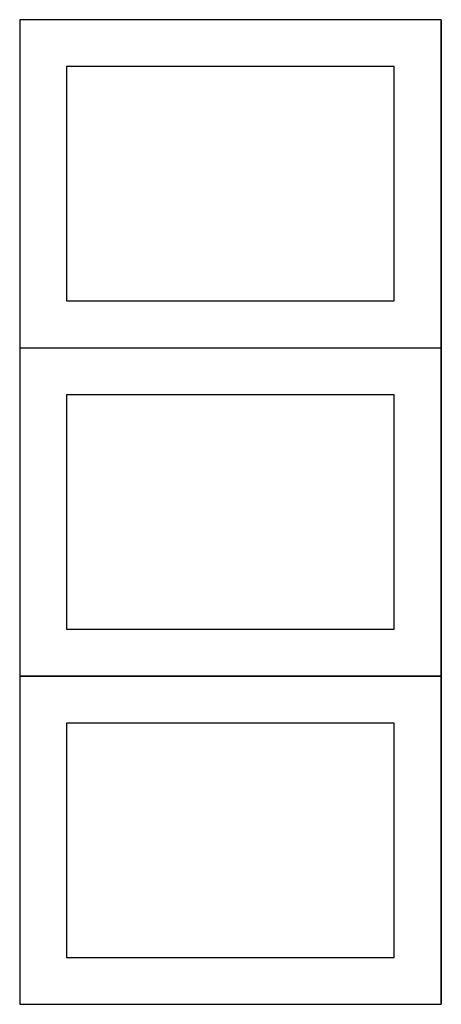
# Model space of a CAD drawing. Header units: millimetres. Extents: x 7 to 1243, y 7 to 2493.
# Tile 6 of 20: x 548 to 818, y 642 to 1273. Entities that reach past the tile are written whole.
import ezdxf

# ---------------------------------------------------------------- set-up
doc = ezdxf.new("R2010")
doc.units = ezdxf.units.MM
doc.layers.add('COMMON', color=5, linetype='CONTINUOUS', true_color=0x0000ff)
doc.layers.add('CUT', color=7, linetype='CONTINUOUS', true_color=0x000000)

msp = doc.modelspace()

# ---------------------------------------------------------------- linework, layer by layer
at = {"layer": 'COMMON'}
for p, q in [((818.34193, 1272.8048), (818.34193, 1062.8048)), ((548.24193, 1062.704799), (818.24193, 1062.704799)), ((818.34193, 1062.604799), (818.34193, 852.604799)), ((548.24193, 852.504798), (818.24193, 852.504798)), ((818.34193, 852.404798), (818.34193, 642.404798))]:
    msp.add_line(p, q, dxfattribs=at)
at = {"layer": 'CUT'}
for p, q in [((818.24193, 1272.8048), (548.24193, 1272.8048)), ((548.24193, 1272.8048), (548.24193, 1062.8048)), ((818.24193, 1062.8048), (818.24193, 1272.8048)), ((788.24193, 1242.8048), (578.24193, 1242.8048)), ((578.24193, 1242.8048), (578.24193, 1092.8048)), ((788.24193, 1092.8048), (788.24193, 1242.8048)), ((578.24193, 1092.8048), (788.24193, 1092.8048)), ((548.24193, 1062.8048), (818.24193, 1062.8048)), ((818.24193, 1062.604799), (548.24193, 1062.604799)), ((548.24193, 1062.604799), (548.24193, 852.604799)), ((818.24193, 852.604799), (818.24193, 1062.604799)), ((788.24193, 1032.604799), (578.24193, 1032.604799)), ((578.24193, 1032.604799), (578.24193, 882.604799)), ((788.24193, 882.604799), (788.24193, 1032.604799)), ((578.24193, 882.604799), (788.24193, 882.604799)), ((548.24193, 852.604799), (818.24193, 852.604799)), ((818.24193, 852.404798), (548.24193, 852.404798)), ((548.24193, 852.404798), (548.24193, 642.404798)), ((818.24193, 642.404798), (818.24193, 852.404798)), ((788.24193, 822.404798), (578.24193, 822.404798)), ((578.24193, 822.404798), (578.24193, 672.404798)), ((788.24193, 672.404798), (788.24193, 822.404798)), ((578.24193, 672.404798), (788.24193, 672.404798)), ((548.24193, 642.404798), (818.24193, 642.404798))]:
    msp.add_line(p, q, dxfattribs=at)

doc.saveas('drawing.dxf')
